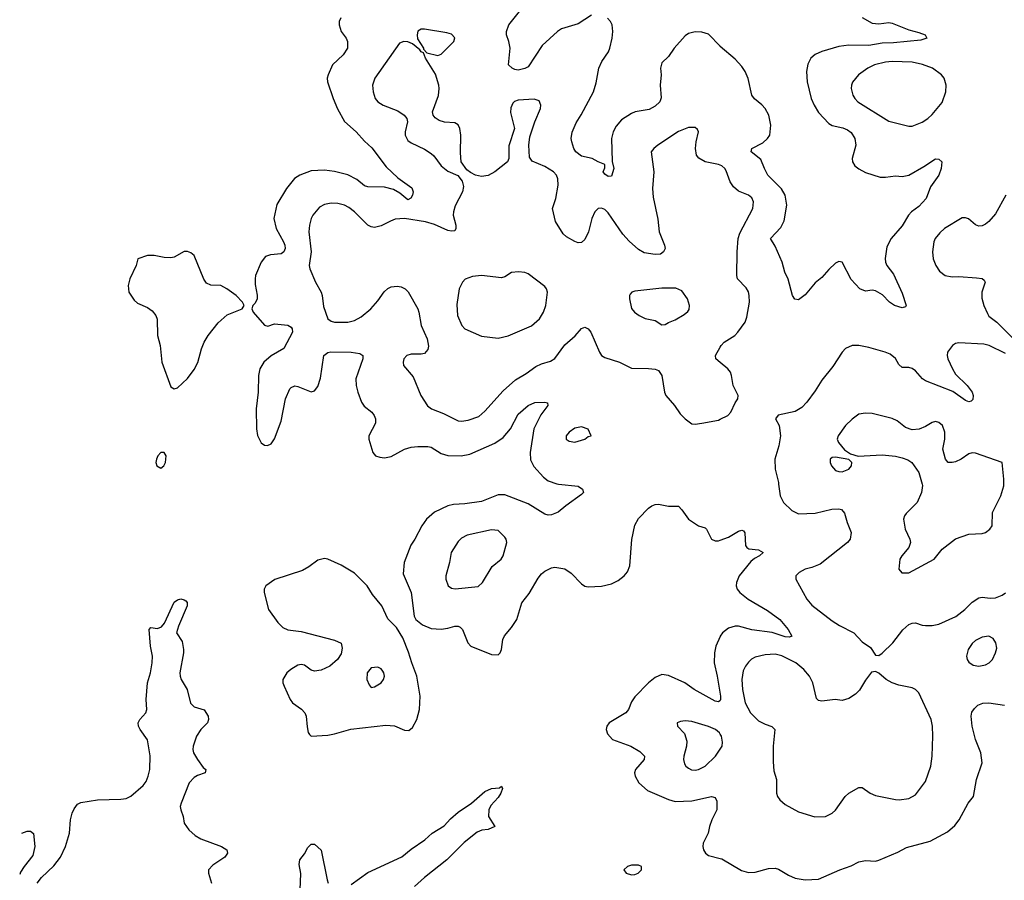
# Model space of a CAD drawing. Header units: inches. Extents: x 1834610 to 2027685, y 642842 to 774116.
# Tile 32 of 256: x 1835805 to 1841702, y 677627 to 682781. Entities that reach past the tile are written whole.
import ezdxf

# ---------------------------------------------------------------- set-up
doc = ezdxf.new("R2010")
doc.units = ezdxf.units.IN
doc.header["$MEASUREMENT"] = 0
for name, color, linetype in [('B8637', 7, 'Continuous'), ('B8638', 7, 'Continuous'), ('B8647', 7, 'Continuous'), ('B8648', 7, 'Continuous')]:
    doc.layers.add(name, color=color, linetype=linetype)

msp = doc.modelspace()

# ---------------------------------------------------------------- linework, layer by layer
at = {"layer": 'B8637', "color": 5}
for points, elevation in [([(1839031.8, 680000), (1839150, 679988), (1839176.3, 679970), (1839180.7, 679950), (1839170, 679937.2), (1839075.5, 679870), (1839030, 679831.8), (1838990, 679816.3), (1838970, 679814.7), (1838950, 679820.5), (1838850, 679881.4), (1838710, 679936.1), (1838670, 679935), (1838570, 679895.2), (1838470, 679881), (1838402.9, 679877.1), (1838370, 679869.8), (1838290, 679831.4), (1838241, 679790), (1838212.8, 679750), (1838171.5, 679670), (1838146.4, 679633.6), (1838107.2, 679530), (1838101.8, 679461.8), (1838150.3, 679350), (1838166.7, 679210), (1838177.6, 679190), (1838216.8, 679156.8), (1838270, 679135.4), (1838330, 679131.4), (1838370, 679136.9), (1838410, 679148.7), (1838430, 679148.4), (1838442.6, 679142.6), (1838456.4, 679130), (1838488, 679050), (1838507.7, 679030), (1838630, 678979.5), (1838670, 678978), (1838682, 678990), (1838689.7, 679010.3), (1838698.5, 679070), (1838709, 679091), (1838750, 679140.4), (1838781.7, 679190), (1838811.6, 679288.4), (1838855.9, 679344.1), (1838910, 679437.1), (1838930, 679462.4), (1838950, 679478.7), (1838990, 679498), (1839010, 679501.6), (1839070, 679491.7), (1839107.1, 679467.1), (1839170, 679402), (1839190, 679388.9), (1839210, 679384), (1839290, 679387.9), (1839350, 679402.2), (1839390, 679421.8), (1839425.7, 679450), (1839444.9, 679475.1), (1839458.3, 679510), (1839471.8, 679668.2), (1839490, 679754.8), (1839510, 679793.4), (1839570, 679855.5), (1839590, 679870.5), (1839610, 679878.4), (1839630, 679879.5), (1839690, 679868.2), (1839750, 679867.3), (1839770, 679846.8), (1839810, 679790.7), (1839870, 679750.7), (1839910, 679737.3), (1839918.8, 679730), (1839947.7, 679670), (1839970, 679659.3), (1839990, 679661.1), (1840000, 679664.6)], 520), ([(1835910, 677611), (1835936.2, 677643.8), (1836010, 677713.4), (1836050, 677766.8), (1836078.4, 677830), (1836103.7, 677910), (1836109.6, 677990), (1836119.5, 678030), (1836130, 678056), (1836150, 678082.8), (1836170, 678093.4), (1836271, 678109), (1836410, 678112.3), (1836442, 678118), (1836470, 678131.4), (1836544.5, 678195.5), (1836562, 678218), (1836575, 678250), (1836584.1, 678290), (1836586.9, 678373.1), (1836570, 678467.6), (1836526.3, 678530), (1836515.9, 678550), (1836515.3, 678570), (1836524.5, 678590), (1836560.3, 678630), (1836565.7, 678650), (1836562.1, 678710), (1836569.9, 678810), (1836589, 678870), (1836598.5, 678930), (1836599.4, 678970), (1836588.8, 679028.8), (1836580.5, 679130), (1836590, 679141.3), (1836630, 679135.8), (1836654.3, 679145.7), (1836671.9, 679168.1), (1836730, 679292.3), (1836750, 679306.5), (1836770, 679313), (1836790, 679307.8), (1836800, 679300), (1836807.7, 679290), (1836808.3, 679270), (1836755.2, 679150), (1836743.6, 679110), (1836777.1, 679057.1), (1836786.2, 679010), (1836786.4, 678990), (1836764.5, 678870), (1836765.6, 678850), (1836772, 678830), (1836807.5, 678770), (1836827.6, 678687.6), (1836850, 678666), (1836910, 678647.4), (1836933.8, 678610), (1836935.6, 678590), (1836930, 678569.6), (1836890, 678529.7), (1836863.2, 678490), (1836843.1, 678430), (1836841.5, 678410), (1836846.7, 678390), (1836869.1, 678350), (1836903.5, 678303.5), (1836919.3, 678290), (1836918.4, 678281.6), (1836914.8, 678270), (1836870, 678255.5), (1836850, 678243.7), (1836818.9, 678210), (1836770.9, 678090), (1836766.7, 678070), (1836769.2, 678050), (1836783.5, 678010), (1836790.2, 677970), (1836817.4, 677930), (1836856.5, 677896.5), (1836890, 677876.5), (1837014.4, 677830), (1837044.4, 677810), (1837048.5, 677790), (1837034.1, 677765.9), (1836961.1, 677718.9), (1836935.5, 677690), (1836935.5, 677670), (1836954, 677610)], 480), ([(1840000, 679088.3), (1839974, 679030), (1839966.4, 678990), (1839964.1, 678930), (1839982.7, 678850), (1840000, 678742.5)], 520), ([(1840000, 678704.8), (1839998.4, 678701.6), (1839990, 678695.1), (1839970, 678700.3), (1839843.5, 678770), (1839788, 678810), (1839690, 678854.2), (1839650, 678859.4), (1839610, 678841.8), (1839570, 678809.8), (1839490, 678725.7), (1839470, 678696.3), (1839450.2, 678650), (1839434.4, 678630), (1839335.6, 678570), (1839322, 678550), (1839317.8, 678530), (1839325, 678505), (1839355.8, 678470), (1839464.9, 678430), (1839518.6, 678398.6), (1839546, 678370), (1839544.6, 678350), (1839492.8, 678290), (1839488, 678270), (1839490.2, 678250), (1839513.8, 678210), (1839565.6, 678165.6), (1839690, 678110.2), (1839730, 678098.8), (1839830, 678103.2), (1839948.8, 678128.8), (1839970, 678123), (1839981.1, 678101.1), (1839980.3, 678050), (1839950, 677989.2), (1839935.8, 677950), (1839928.2, 677910), (1839898.8, 677850), (1839896, 677830), (1839901, 677810), (1839911.3, 677790), (1839930, 677776), (1840000, 677758.5)], 520), ([(1840000, 678502.7), (1839995.6, 678510), (1839971.6, 678530), (1839930, 678548.4), (1839830, 678578.7), (1839790, 678582.9), (1839762.5, 678577.5), (1839742, 678570), (1839744.7, 678550), (1839785.5, 678505.5), (1839800.5, 678460.5), (1839799.1, 678430), (1839781.7, 678370), (1839780.3, 678350), (1839785.7, 678325.7), (1839794, 678310), (1839810, 678298), (1839829.1, 678289.1), (1839850, 678287.6), (1839870, 678290.4), (1839910, 678310.4), (1839972.6, 678370), (1840000, 678412.7)], 540), ([(1837790, 677603.1), (1837890, 677674), (1838092.6, 677767.4), (1838150, 677814), (1838230.5, 677869.5), (1838275.1, 677910), (1838346.2, 677953.8), (1838384.4, 677995.6), (1838430, 678035.3), (1838509.8, 678090.2), (1838590, 678158.4), (1838630, 678176.3), (1838678, 678182), (1838690, 678192), (1838696.9, 678176.9), (1838686.8, 678150), (1838670, 678123.7), (1838625.7, 678074.3), (1838614.6, 678050), (1838612.2, 678010), (1838651, 677950), (1838610, 677932), (1838572.9, 677927.1), (1838544, 677916), (1838466.7, 677853.3), (1838362.6, 677750), (1838230, 677644.4), (1838169, 677590)], 480), ([(1835817.7, 677909.6), (1835850, 677921.6), (1835870, 677922), (1835888.1, 677908.1), (1835895.8, 677830), (1835883.7, 677776.3), (1835830.8, 677710), (1835810, 677675.3), (1835804.7, 677662.1)], 480), ([(1837484.5, 677570), (1837488.4, 677668.4), (1837478.7, 677721.3), (1837481.6, 677750), (1837510, 677784.9), (1837530, 677823), (1837550, 677843.8), (1837570, 677843.8), (1837610, 677806.8), (1837647.1, 677630), (1837652.6, 677610)], 480)]:
    msp.add_lwpolyline(points, dxfattribs=dict(at, elevation=elevation))
for points, elevation in [([(1838630, 679726), (1838485.1, 679694.9), (1838450, 679676.2), (1838430, 679657), (1838388.9, 679590), (1838379.5, 679530), (1838357.4, 679450), (1838357, 679430), (1838370.4, 679390.4), (1838390, 679377.1), (1838412.1, 679372.1), (1838550, 679387.2), (1838577.6, 679410), (1838633.6, 679506.4), (1838689.2, 679550), (1838700.9, 679570), (1838722.9, 679650), (1838718.4, 679670), (1838710, 679682.7), (1838670, 679722.9)], 540), ([(1837630, 679554), (1837590, 679545.1), (1837536.2, 679503.8), (1837497.7, 679482.3), (1837331.9, 679428.1), (1837278, 679390), (1837268, 679370), (1837268.2, 679350), (1837294.9, 679250), (1837350, 679172), (1837381.4, 679141.4), (1837410, 679127.5), (1837490, 679117.1), (1837690, 679064.4), (1837730, 679046.8), (1837736.5, 679016.5), (1837730, 678982.9), (1837707.6, 678950), (1837661.3, 678910), (1837610, 678885.6), (1837570, 678879.7), (1837550, 678886.6), (1837510, 678916.4), (1837490, 678920.4), (1837470, 678914.7), (1837427.7, 678890), (1837404.9, 678870), (1837381.6, 678830), (1837381.6, 678810), (1837388.4, 678790), (1837424.4, 678710), (1837439.5, 678690), (1837492.9, 678652.9), (1837513.1, 678630), (1837519.6, 678610), (1837525.9, 678545.8), (1837533.2, 678513.2), (1837540.5, 678500.5), (1837550.8, 678490.8), (1837650, 678496.9), (1837690, 678505.2), (1837788.2, 678531.8), (1837997.3, 678557.3), (1838050, 678552), (1838110, 678527.3), (1838135.1, 678524.9), (1838158, 678542), (1838184, 678590), (1838199.3, 678650), (1838203.7, 678730), (1838183.4, 678850), (1838152.9, 678930), (1838134.2, 678994.2), (1838098.8, 679078.8), (1838061.1, 679141.1), (1838010, 679192.7), (1837974, 679270), (1837918.6, 679338.6), (1837885.3, 679390), (1837810, 679467.2), (1837730, 679514.7), (1837650, 679551.1)], 520), ([(1837950, 678903.7), (1837910, 678899.5), (1837885.3, 678870), (1837883.1, 678830), (1837897.1, 678797.1), (1837910, 678782.8), (1837930, 678784.9), (1837969.6, 678810.4), (1837983.7, 678830), (1837989.4, 678850), (1837986.6, 678870), (1837980.1, 678880.1), (1837970, 678892.7)], 540), ([(1839510, 677718), (1839470, 677717), (1839444.7, 677710), (1839422.8, 677690), (1839438, 677670), (1839470, 677660.5), (1839490, 677663), (1839508.7, 677670), (1839529, 677690), (1839528.7, 677710)], 520)]:
    msp.add_lwpolyline(points, close=True, dxfattribs=dict(at, elevation=elevation))
at = {"layer": 'B8638', "color": 5}
for points, elevation in [([(1837727.6, 682792.4), (1837719, 682770), (1837718, 682750), (1837731, 682711), (1837760.8, 682670), (1837767.9, 682650), (1837768.9, 682610), (1837742.6, 682570), (1837678.9, 682510), (1837651.4, 682450), (1837647.1, 682430), (1837648, 682410), (1837681.8, 682310), (1837707.9, 682247.9), (1837750, 682172), (1837820.8, 682110), (1837870, 682052.9), (1837913.9, 682013.8), (1837999.4, 681899.4), (1838070, 681834.7), (1838153.7, 681773.7), (1838160.9, 681750), (1838156.5, 681730), (1838147.7, 681712.2), (1838130, 681701.7), (1838081.8, 681741.8), (1838043.5, 681763.5), (1837990, 681777.5), (1837890, 681779.8), (1837870, 681786.6), (1837823.9, 681823.9), (1837770, 681852.2), (1837690, 681872), (1837630, 681880.2), (1837550, 681875.9), (1837482, 681850), (1837450, 681829.7), (1837401.8, 681770), (1837345.5, 681674.5), (1837327.6, 681590), (1837341.1, 681530), (1837384.8, 681450), (1837393.1, 681430), (1837395.2, 681410), (1837386.3, 681390), (1837370, 681379.8), (1837307.1, 681372.9), (1837277.5, 681362.5), (1837251.3, 681330), (1837217.6, 681250), (1837214.4, 681230), (1837214.7, 681194.7), (1837227.7, 681132.3), (1837227.3, 681110), (1837215.5, 681084.5), (1837201, 681070), (1837196, 681050), (1837202.8, 681030), (1837270, 680950.8), (1837290, 680945.5), (1837330, 680960.5), (1837410, 680952), (1837430, 680940.5), (1837437, 680930), (1837439.5, 680910), (1837387.1, 680812.9), (1837310, 680768.5), (1837267.9, 680730), (1837243.5, 680690), (1837235.6, 680650), (1837233.8, 680550), (1837221.5, 680450), (1837223.6, 680330), (1837230, 680291.3), (1837250, 680247.7), (1837270, 680233.4), (1837289.3, 680230.7), (1837310, 680241), (1837330, 680271), (1837370, 680376), (1837397.7, 680510), (1837423.6, 680570), (1837430, 680578), (1837451.9, 680588.1), (1837470, 680585.3), (1837550, 680552.7), (1837570, 680558), (1837590, 680584), (1837606.6, 680633.4), (1837627.1, 680770), (1837650, 680788.9), (1837668.8, 680791.2), (1837790.8, 680790.8), (1837842.6, 680782.6), (1837859.3, 680770), (1837860.3, 680750), (1837818, 680630), (1837820.3, 680590), (1837829, 680550), (1837851.6, 680490), (1837867.1, 680467.1), (1837914, 680430), (1837928.5, 680410), (1837935.3, 680390), (1837935.6, 680364.4), (1837895.8, 680290), (1837895.3, 680270), (1837918.9, 680190), (1837935.5, 680170), (1837961.1, 680161.1), (1837990, 680157.7), (1838030, 680164.8), (1838110, 680210.1), (1838150, 680221.1), (1838190, 680225.4), (1838250, 680225.4), (1838270, 680220.8), (1838330, 680183.9), (1838370, 680171.1), (1838449.8, 680170.2), (1838500.5, 680179.5), (1838650, 680244.7), (1838700.5, 680279.5), (1838745, 680330), (1838790, 680418.9), (1838850, 680470.3), (1838890, 680488.9), (1838950.3, 680490.3), (1838966.4, 680486.4), (1838968, 680470), (1838925.1, 680414.9), (1838883.2, 680330), (1838861.2, 680190), (1838864.4, 680144.5), (1838885, 680105), (1838942.1, 680042.1), (1838970, 680018.9), (1839021.1, 680001.1), (1839031.8, 680000)], 520), ([(1839230, 682809), (1839150, 682757.1), (1839050, 682726.3), (1839025.2, 682710), (1838933.3, 682626.7), (1838850, 682498.7), (1838830, 682488.2), (1838790, 682479.5), (1838770, 682482), (1838754, 682490), (1838733.2, 682510), (1838742.3, 682610), (1838735.3, 682650), (1838721, 682690), (1838720.4, 682710), (1838735.1, 682750), (1838799.1, 682830)], 520), ([(1840000, 682621.7), (1839930, 682694.7), (1839890, 682706.2), (1839850, 682708.2), (1839810, 682698.3), (1839790, 682684.7), (1839724.2, 682610), (1839690, 682561.6), (1839650, 682522), (1839643.5, 682490), (1839647.6, 682450), (1839640.2, 682390), (1839647.1, 682312.9), (1839639, 682290), (1839610, 682263.1), (1839575.7, 682244.3), (1839491.3, 682228.7), (1839470, 682220.2), (1839410, 682181.1), (1839377.1, 682142.9), (1839359.8, 682110), (1839350.1, 682070), (1839352.7, 681932.7), (1839363.7, 681890), (1839350, 681844), (1839330, 681842), (1839310, 681856), (1839299.5, 681870), (1839310, 681894), (1839310, 681914), (1839270, 681929.3), (1839234, 681950), (1839170, 681964.4), (1839135.8, 681990), (1839122.7, 682010), (1839110.9, 682050), (1839107.2, 682070), (1839112.9, 682107.1), (1839137.3, 682162.7), (1839168.3, 682211.7), (1839241.2, 682350), (1839257.3, 682402.7), (1839274.1, 682490), (1839291.9, 682530), (1839330.8, 682589.2), (1839338.7, 682610), (1839353, 682670), (1839357.4, 682710), (1839353.1, 682750), (1839343.1, 682770), (1839324.7, 682790)], 520), ([(1840000, 681910.3), (1839990, 681914.8), (1839910, 681929.8), (1839871.4, 681951.4), (1839859.3, 681970), (1839852.9, 682010), (1839856, 682050), (1839869.4, 682110), (1839864.1, 682124.1), (1839850, 682135.1), (1839810, 682134.7), (1839750, 682111.2), (1839627.7, 682030), (1839602, 682010), (1839587.7, 681990), (1839602.3, 681870), (1839595, 681770), (1839598.2, 681718.2), (1839627.1, 681587.1), (1839635.5, 681510), (1839667.2, 681430), (1839670.2, 681410), (1839660.9, 681390), (1839643.1, 681376.9), (1839610, 681374.2), (1839545.6, 681385.6), (1839510, 681404.4), (1839454.8, 681454.8), (1839417.1, 681497.1), (1839330, 681624.7), (1839310, 681645.1), (1839290, 681652.2), (1839270, 681649.7), (1839249.1, 681630), (1839231.5, 681590), (1839211.3, 681510), (1839190, 681465.6), (1839170, 681446.6), (1839150, 681445.7), (1839130, 681453.3), (1839080.3, 681480.3), (1839059.6, 681499.6), (1839013.4, 681573.4), (1838995.8, 681650), (1839016.4, 681710), (1839029.7, 681789.7), (1839027.3, 681827.3), (1839019.7, 681850), (1839001.6, 681870), (1838950, 681902.7), (1838874.3, 681934.3), (1838857.2, 681957.2), (1838853.3, 682030), (1838859.7, 682080.3), (1838889.5, 682170), (1838923.6, 682250), (1838925.1, 682270), (1838915.8, 682295.8), (1838885.8, 682305.8), (1838790, 682299.7), (1838769, 682291), (1838758.7, 682281.3), (1838745.7, 682254.3), (1838744.7, 682224.7), (1838767.7, 682130), (1838735.2, 682024.8), (1838734, 681950), (1838727.3, 681930), (1838650, 681869.6), (1838610, 681847.3), (1838570, 681842.9), (1838535.3, 681850), (1838505.1, 681865.1), (1838482.9, 681882.9), (1838449.7, 681929.6), (1838444.4, 681984.4), (1838447.1, 682090), (1838441.3, 682130), (1838431.1, 682151.1), (1838410, 682163.6), (1838350, 682168.2), (1838317.7, 682177.7), (1838292.7, 682192.7), (1838280.7, 682210), (1838276.9, 682230), (1838312.4, 682327.6), (1838317.2, 682370), (1838314.5, 682390), (1838294.3, 682454.3), (1838235.6, 682550), (1838223.2, 682583.2), (1838210, 682587.8), (1838201.1, 682601.1), (1838156.8, 682636.8), (1838130, 682647.7), (1838104.7, 682650), (1838080.4, 682639.6), (1837932.4, 682430), (1837917.6, 682390), (1837921.3, 682350), (1837934.4, 682310), (1837949.2, 682289.2), (1837980.7, 682270), (1838070, 682235.6), (1838106.7, 682210), (1838123.1, 682190), (1838127, 682170), (1838114, 682110), (1838114.4, 682090), (1838130, 682057.3), (1838150, 682043), (1838230, 682006), (1838270, 681980.4), (1838285.8, 681965.8), (1838330, 681906.4), (1838370, 681874.9), (1838428.5, 681848.5), (1838454.6, 681814.6), (1838462, 681782), (1838457.6, 681750), (1838413.9, 681666.1), (1838402.8, 681630), (1838401.8, 681610), (1838416.5, 681550), (1838416.9, 681530), (1838410, 681516.2), (1838390, 681514.7), (1838370, 681519.3), (1838290, 681553.8), (1838235.1, 681570), (1838109.4, 681590.6), (1838054.3, 681585.7), (1838024.8, 681575.2), (1837970, 681545.7), (1837930, 681537.6), (1837910, 681541), (1837890.8, 681550.8), (1837810, 681631.2), (1837776.9, 681656.9), (1837750, 681671), (1837710, 681679.7), (1837670, 681682), (1837630, 681674.7), (1837600.8, 681659.2), (1837561.3, 681610), (1837550.3, 681589.7), (1837540.3, 681550), (1837537, 681510), (1837551.3, 681391.3), (1837538.9, 681310), (1837542, 681290), (1837577.4, 681210), (1837610.2, 681150.2), (1837616.5, 681130), (1837624.1, 681064.1), (1837650.4, 680990), (1837670, 680975.3), (1837690.2, 680970.2), (1837769.7, 680970.3), (1837810, 680978.9), (1837850, 681001.1), (1837908, 681050), (1837950, 681097), (1837987.8, 681152.2), (1838010, 681171.6), (1838030, 681180.8), (1838064.8, 681184.8), (1838090, 681180.9), (1838112.7, 681170), (1838131.1, 681151.1), (1838189.1, 681050), (1838196.1, 681030), (1838208.3, 680950), (1838245.4, 680870), (1838253.4, 680826.6), (1838250, 680806), (1838230, 680782.4), (1838210, 680777.4), (1838150, 680778.7), (1838122.8, 680770), (1838105.5, 680750), (1838101.6, 680730), (1838104.4, 680710), (1838162.3, 680642.3), (1838207.4, 680530), (1838247.9, 680467.9), (1838271.5, 680451.6), (1838343.4, 680423.4), (1838430, 680379.5), (1838450, 680376.5), (1838490, 680382.3), (1838554.9, 680405.1), (1838590, 680435.8), (1838701, 680559), (1838775, 680625), (1838838.1, 680661.9), (1838895.6, 680704.4), (1838930, 680720.2), (1838984.4, 680735.6), (1839010, 680751.4), (1839070, 680834.2), (1839131.8, 680888.2), (1839170, 680932.2), (1839190, 680940.4), (1839210, 680930.4), (1839225.7, 680910), (1839278, 680790), (1839290, 680770.8), (1839310, 680757.3), (1839398, 680730), (1839470, 680694.9), (1839570, 680692.4), (1839610, 680688), (1839630, 680680.5), (1839650.3, 680650), (1839666.4, 680550), (1839674.9, 680530), (1839726.4, 680470), (1839760.8, 680420.8), (1839790, 680390.5), (1839830, 680361.6), (1839850, 680358.4), (1839890, 680365.3), (1839990, 680383.1), (1840000, 680387.9)], 540), ([(1840000, 680728.2), (1839974, 680750), (1839971.6, 680770), (1840000, 680819.5)], 540)]:
    msp.add_lwpolyline(points, dxfattribs=dict(at, elevation=elevation))
for points, elevation in [([(1838230, 682725.1), (1838210, 682725.1), (1838190, 682711.6), (1838184.7, 682690), (1838186.9, 682666.9), (1838223.8, 682610), (1838223.8, 682603.8), (1838242.8, 682582.8), (1838310, 682566), (1838330, 682575.5), (1838404.5, 682650), (1838410, 682673.2), (1838390, 682695.1), (1838363.3, 682703.3)], 540), ([(1836810, 681392.7), (1836790, 681392.7), (1836730, 681359.3), (1836710, 681356), (1836670, 681358), (1836610, 681369.4), (1836570.6, 681369.4), (1836512, 681350), (1836502, 681310), (1836463.8, 681230), (1836454.4, 681190), (1836459.3, 681150), (1836490, 681100.7), (1836510, 681083.8), (1836570, 681058.4), (1836597.2, 681037.2), (1836620.3, 681010), (1836627.6, 680987.6), (1836630.3, 680890), (1836645.3, 680830), (1836656.5, 680730), (1836710, 680582), (1836730, 680571.3), (1836750, 680576), (1836810, 680632.7), (1836850, 680685.5), (1836871.4, 680728.6), (1836892.9, 680810), (1836909.8, 680850), (1836933.5, 680890), (1836993.8, 680966.2), (1837047.1, 681012.9), (1837138, 681050), (1837149, 681070), (1837139.3, 681090), (1837100.5, 681130), (1837045.6, 681170), (1837010, 681188.5), (1836950, 681191.8), (1836923.5, 681203.5), (1836907.9, 681227.9), (1836850, 681369), (1836830, 681385.2)], 520), ([(1838792.1, 681272.1), (1838750, 681267.3), (1838710, 681241.6), (1838690, 681235.1), (1838570, 681249.7), (1838516.2, 681243.8), (1838472.2, 681227.8), (1838456.3, 681210), (1838437.1, 681170), (1838423.9, 681076.1), (1838426.4, 681010), (1838453.4, 680950), (1838471, 680930), (1838570, 680885.5), (1838670, 680874.9), (1838730, 680888.4), (1838870, 680948.2), (1838918, 680990), (1838942, 681030), (1838956.2, 681070), (1838965.1, 681150), (1838959.6, 681170), (1838950, 681183.7), (1838850, 681259.5), (1838830, 681267)], 560), ([(1839733.6, 681173.6), (1839650, 681173.3), (1839490, 681154.5), (1839470.6, 681149.4), (1839461.6, 681138.4), (1839457.3, 681130), (1839458, 681110), (1839470, 681051), (1839488, 681030), (1839514, 681010), (1839550, 680992.4), (1839610, 680980.4), (1839650, 680954), (1839670, 680954.8), (1839690, 680968), (1839730, 680983), (1839784.8, 681015.2), (1839807, 681033), (1839814.2, 681045.8), (1839817, 681070), (1839804.5, 681110), (1839770, 681157.2)], 560), ([(1839170, 680342), (1839130, 680334), (1839094.8, 680310), (1839077.3, 680290), (1839077.3, 680270), (1839096.7, 680256.7), (1839130, 680250.4), (1839170, 680263.1), (1839189.2, 680270), (1839210, 680285.5), (1839228, 680290), (1839208.7, 680328.7)], 540), ([(1836670, 680188.7), (1836650, 680188.7), (1836631.3, 680170), (1836624, 680150), (1836620.7, 680130), (1836626, 680110), (1836650, 680096), (1836668.7, 680110), (1836677.2, 680130), (1836681.2, 680170)], 520)]:
    msp.add_lwpolyline(points, close=True, dxfattribs=dict(at, elevation=elevation))
at = {"layer": 'B8647', "color": 5}
for points, elevation in [([(1840350.4, 680000), (1840359, 679930), (1840380.3, 679890), (1840430, 679842.3), (1840470, 679821.8), (1840570, 679826.1), (1840669.4, 679849.4), (1840710, 679852.1), (1840727.2, 679847.2), (1840745.6, 679825.6), (1840760.2, 679770), (1840785.5, 679710), (1840779.6, 679670), (1840763.1, 679650), (1840599, 679521), (1840550, 679499.8), (1840510, 679489.7), (1840473, 679470), (1840453.4, 679450), (1840453, 679430), (1840519.6, 679310), (1840550, 679274), (1840670, 679182), (1840714.1, 679154.1), (1840800.4, 679110), (1840850, 679054.9), (1840900.9, 679020.9), (1840930, 678976), (1840950, 678974), (1840970, 678988), (1841033.3, 679050), (1841093.5, 679126.5), (1841130, 679159.5), (1841150, 679167.2), (1841170, 679168.7), (1841210, 679155.3), (1841230, 679153.4), (1841270, 679153.1), (1841310, 679160.3), (1841412.3, 679207.7), (1841466, 679250), (1841510, 679293.4), (1841550, 679318.8), (1841570, 679322.8), (1841616.8, 679316.8), (1841650, 679319.1), (1841690, 679334.9), (1841710, 679348.4)], 540), ([(1841209.9, 680000), (1841212.1, 679992.1), (1841206.4, 679950), (1841179.5, 679890), (1841115.1, 679824.9), (1841103.8, 679810), (1841098.4, 679790), (1841107.8, 679730), (1841136.2, 679670), (1841139.2, 679650), (1841130, 679620.7), (1841088.2, 679570), (1841077.1, 679550), (1841070.7, 679490.7), (1841088.2, 679468.2), (1841130, 679468.2), (1841281.2, 679550), (1841329.8, 679610.2), (1841410, 679671.6), (1841490, 679700.3), (1841570, 679704), (1841590, 679710.3), (1841615.1, 679730), (1841629.7, 679750.3), (1841631.1, 679830), (1841682, 679930), (1841698.5, 679990), (1841698.8, 680000)], 560), ([(1840000, 679664.6), (1840050, 679682), (1840110, 679718.7), (1840130, 679724.9), (1840139.5, 679719.5), (1840148.2, 679708.2), (1840152.3, 679632.3), (1840160.6, 679620.6), (1840172, 679612), (1840230, 679606.7), (1840258, 679590), (1840236.4, 679570), (1840205.8, 679554.2), (1840183.6, 679536.4), (1840114.6, 679450), (1840097.1, 679410), (1840095.5, 679390), (1840102, 679370), (1840118.4, 679350), (1840167, 679310), (1840283.4, 679243.4), (1840358, 679190), (1840407.6, 679130), (1840430.3, 679089.7), (1840416.3, 679083.7), (1840390, 679084.6), (1840310.6, 679110.6), (1840190, 679127.2), (1840110, 679148.4), (1840090, 679149.1), (1840050, 679137.5), (1840013.6, 679110), (1840000.7, 679090), (1840000, 679088.3)], 520), ([(1840000, 678742.5), (1840002, 678730), (1840002.6, 678710), (1840000, 678704.8)], 520), ([(1840000, 677758.5), (1840010, 677756), (1840126.9, 677686.9), (1840170, 677673.4), (1840210, 677676.3), (1840290, 677697.1), (1840330, 677699.3), (1840350, 677693), (1840410, 677658), (1840450, 677640.5), (1840510, 677630.5), (1840590, 677633.4), (1840717.2, 677690), (1840785.3, 677714.7), (1840830, 677738.4), (1840870, 677746), (1840930, 677742), (1840950, 677747.7), (1841064.9, 677795.1), (1841117, 677823), (1841257.7, 677862.3), (1841362.6, 677917.4), (1841405.4, 677954.6), (1841432, 677990), (1841485.6, 678090), (1841518, 678130), (1841536.3, 678230), (1841569.7, 678330), (1841561.7, 678390), (1841529.7, 678470), (1841509.7, 678550), (1841503.7, 678610), (1841506.8, 678633.2), (1841523, 678657), (1841543.9, 678676.1), (1841572.5, 678687.5), (1841609.8, 678690.2), (1841703.5, 678676.5)], 520), ([(1840000, 678412.7), (1840011.1, 678430), (1840014.1, 678454.2), (1840007.6, 678490), (1840000, 678502.7)], 540)]:
    msp.add_lwpolyline(points, dxfattribs=dict(at, elevation=elevation))
at = {"layer": 'B8647', "color": 5, "elevation": 540}
for points in [[(1841610, 679089.5), (1841570, 679082.4), (1841530, 679062.6), (1841510, 679046), (1841485.3, 679010), (1841475.3, 678970), (1841479.5, 678950), (1841490, 678933.4), (1841515.8, 678915.8), (1841550, 678908.9), (1841590, 678917.6), (1841610.9, 678929.1), (1841631.5, 678950), (1841649.6, 678990), (1841656.6, 679016.6), (1841652, 679050), (1841635.6, 679075.6)], [(1840330, 678981.1), (1840270, 678978.2), (1840210, 678963.1), (1840188.4, 678951.6), (1840170, 678933.6), (1840151.1, 678908.9), (1840138.2, 678881.8), (1840129.3, 678830.7), (1840134.2, 678770), (1840149.3, 678690), (1840181.5, 678630), (1840230, 678583.1), (1840270, 678562), (1840308.6, 678548.6), (1840327.7, 678530), (1840317.4, 678430), (1840316.9, 678336.9), (1840322.3, 678282.3), (1840337.6, 678230), (1840338, 678150), (1840343.1, 678130), (1840358, 678110), (1840390, 678081.6), (1840470, 678036.4), (1840567.1, 678007.1), (1840630, 678008.4), (1840671.1, 678028.9), (1840690, 678048), (1840749.7, 678130), (1840770, 678148.9), (1840830, 678183.1), (1840850, 678182.4), (1840899.1, 678150), (1840930, 678136), (1841049.6, 678110.4), (1841071.8, 678108.2), (1841130, 678117.1), (1841170, 678139.3), (1841230, 678218), (1841261, 678310), (1841269.7, 678370), (1841274.7, 678490), (1841272.2, 678550), (1841263.5, 678590), (1841190, 678749.7), (1841170.9, 678770), (1841150, 678780.2), (1841070, 678796.2), (1841030.6, 678810.6), (1840993.6, 678830), (1840950, 678867.6), (1840930, 678878.4), (1840907.2, 678872.8), (1840870, 678826.6), (1840833.9, 678766.1), (1840810, 678742.9), (1840770, 678716.2), (1840730, 678703.7), (1840689.4, 678709.4), (1840610, 678700.5), (1840590, 678704.5), (1840576.9, 678716.9), (1840554.5, 678810), (1840535.6, 678850), (1840502.2, 678890), (1840454, 678930), (1840370, 678971.6)]]:
    msp.add_lwpolyline(points, close=True, dxfattribs=at)
at = {"layer": 'B8648', "color": 5}
for points, elevation in [([(1840850, 682794.3), (1840910, 682761.3), (1840950, 682756.5), (1841010, 682763.5), (1841030, 682760.2), (1841130, 682719.6), (1841190, 682705.3), (1841227.3, 682690), (1841237.3, 682670), (1841201.1, 682658.9), (1841037.4, 682642.6), (1840970, 682640.1), (1840890, 682626.9), (1840770, 682628.1), (1840710, 682619.9), (1840610, 682591.4), (1840570, 682572.5), (1840544, 682550), (1840525.6, 682514.4), (1840517.1, 682470), (1840520.9, 682410), (1840546, 682310), (1840563, 682270), (1840590, 682224.4), (1840650, 682160.2), (1840670, 682148.4), (1840733.9, 682133.9), (1840762.5, 682122.5), (1840784.7, 682104.7), (1840807.6, 682070), (1840811.8, 682030), (1840790.2, 681950), (1840792.6, 681930), (1840806, 681906), (1840830, 681888), (1840870, 681866.9), (1840958.7, 681838.7), (1840990, 681837.8), (1841050, 681845.7), (1841090, 681842.6), (1841130, 681850.3), (1841219, 681901), (1841290, 681947.7), (1841310, 681946.8), (1841326.8, 681930), (1841324.4, 681890), (1841310.5, 681850.5), (1841260.4, 681779.6), (1841233.4, 681710), (1841190, 681662.6), (1841145.3, 681630), (1841128.7, 681610), (1841090, 681547.6), (1841023.8, 681470), (1840999, 681421), (1840988.9, 681351.1), (1840990.4, 681330), (1840998.7, 681310), (1841037.8, 681257.8), (1841090, 681144), (1841113.4, 681070), (1841110, 681062), (1841090, 681056.2), (1841043.7, 681070), (1841014, 681090), (1840973.2, 681133.2), (1840930, 681157), (1840910, 681161.2), (1840870, 681156), (1840837.2, 681170), (1840784.9, 681224.9), (1840730, 681328.7), (1840710, 681334), (1840690, 681324), (1840650, 681285.2), (1840610, 681237.2), (1840570, 681206), (1840510, 681132.7), (1840470, 681104), (1840447.2, 681107.2), (1840432.7, 681130), (1840407.7, 681227.7), (1840387.3, 681270), (1840371.8, 681330), (1840330, 681424), (1840301.2, 681470), (1840363.3, 681536.7), (1840384.4, 681575.6), (1840400.2, 681670), (1840389.1, 681730), (1840367.4, 681767.4), (1840286.5, 681850), (1840264.7, 681890), (1840244.5, 681944.5), (1840186.6, 681990), (1840189.6, 682010), (1840256, 682044), (1840284.4, 682070), (1840296.8, 682090), (1840304, 682150), (1840291.9, 682210), (1840269.9, 682249.9), (1840250, 682272), (1840206.5, 682306.5), (1840190, 682329.6), (1840168.6, 682428.6), (1840149.8, 682470), (1840130, 682500.4), (1840090, 682544.5), (1840000.8, 682620.8), (1840000, 682621.7)], 520), ([(1840000, 680819.5), (1840006, 680830), (1840023.5, 680850), (1840088, 680890), (1840106, 680910), (1840149.7, 680970), (1840160, 681000), (1840175, 681090), (1840173.6, 681130), (1840170.5, 681150.4), (1840156, 681176), (1840104.2, 681230), (1840099.7, 681250), (1840102.2, 681390), (1840108.5, 681470), (1840116.9, 681503.1), (1840195.8, 681650), (1840199.7, 681690), (1840190, 681715.1), (1840169.7, 681729.7), (1840110, 681753.3), (1840079.4, 681779.4), (1840060.3, 681810), (1840036.3, 681876.3), (1840028.2, 681890), (1840010, 681905.7), (1840000, 681910.3)], 540), ([(1841710.3, 681730), (1841650, 681619.5), (1841610, 681571.8), (1841590, 681556.2), (1841570, 681546), (1841550, 681545.2), (1841530, 681553.2), (1841487.7, 681587.7), (1841470, 681594.5), (1841450, 681593.6), (1841343.7, 681530), (1841315.3, 681504.7), (1841288.8, 681470), (1841280.3, 681450), (1841271.4, 681390), (1841276.1, 681350), (1841291.7, 681310), (1841314.2, 681274.2), (1841347.3, 681250), (1841390, 681240.3), (1841430, 681243.7), (1841535.9, 681235.9), (1841570.3, 681230.3), (1841582, 681222), (1841588.2, 681210), (1841567.4, 681150), (1841567.3, 681112.7), (1841578.9, 681070), (1841601, 681021), (1841610, 681005.5), (1841657.3, 680970), (1841790, 680836.3)], 540), ([(1841710, 680781.2), (1841610.9, 680830.9), (1841578.9, 680838.9), (1841430, 680846.8), (1841410, 680842.2), (1841390.7, 680829.3), (1841362.2, 680790), (1841359.4, 680770), (1841364.4, 680750), (1841390.9, 680690), (1841410, 680658.5), (1841479.6, 680590), (1841508.9, 680550), (1841514.6, 680530), (1841513.1, 680506.9), (1841503.8, 680496.2), (1841490, 680493.3), (1841470, 680500.9), (1841394.1, 680554.1), (1841230, 680617.8), (1841212.4, 680630), (1841170, 680677.6), (1841150, 680692.9), (1841130, 680698), (1841090, 680697.6), (1841070, 680717), (1841050, 680753), (1841017.5, 680777.5), (1840989.3, 680790), (1840890, 680817.8), (1840830, 680830.9), (1840790, 680830.9), (1840750, 680811.2), (1840730.2, 680789.8), (1840675.6, 680704.4), (1840610, 680622.9), (1840570, 680557.6), (1840519.3, 680490), (1840490, 680459.5), (1840450, 680434.5), (1840346.7, 680413.3), (1840330.8, 680390), (1840353.4, 680350), (1840361.6, 680290), (1840352, 680230), (1840326.7, 680150), (1840328.9, 680090), (1840349.2, 680009.2), (1840350.4, 680000)], 540), ([(1840000, 680387.9), (1840046.6, 680410), (1840063.6, 680430), (1840090, 680486.8), (1840106.6, 680510), (1840107, 680530), (1840077.4, 680590), (1840068.7, 680650), (1840061.5, 680670), (1840045.4, 680690), (1840000, 680728.2)], 540), ([(1841698.8, 680000), (1841699.7, 680030), (1841689.3, 680129.3), (1841530, 680185.1), (1841510, 680186.3), (1841490, 680181.6), (1841444, 680150), (1841410, 680134.3), (1841390, 680128.4), (1841365.2, 680130), (1841349.7, 680149.7), (1841334.7, 680210), (1841346.6, 680270), (1841346.3, 680310), (1841331.2, 680351.2), (1841309.5, 680369.5), (1841290, 680375.1), (1841270, 680369.5), (1841230, 680344.7), (1841191.3, 680328.7), (1841150, 680325.4), (1841110, 680338.7), (1841059.4, 680379.4), (1841030, 680393.3), (1840910, 680423.6), (1840870, 680425.1), (1840830, 680418.4), (1840790, 680389.6), (1840750, 680351.8), (1840706.7, 680290), (1840700.3, 680270), (1840708.7, 680250), (1840745.5, 680205.5), (1840780.5, 680180.5), (1840826.7, 680166.7), (1840970, 680175.8), (1841050, 680168.2), (1841090, 680157.1), (1841124.7, 680144.7), (1841148.6, 680128.6), (1841190.7, 680070), (1841209.9, 680000)], 560)]:
    msp.add_lwpolyline(points, dxfattribs=dict(at, elevation=elevation))
for points, elevation in [([(1841030, 682531.6), (1840990, 682526.4), (1840924.9, 682510), (1840885.5, 682490), (1840828, 682450), (1840793.5, 682406.5), (1840786, 682390), (1840784.4, 682370), (1840794.9, 682330), (1840806, 682310), (1840825.5, 682290), (1841010, 682174.4), (1841130, 682143), (1841150, 682143), (1841210, 682167), (1841244.5, 682190), (1841270, 682212.7), (1841330, 682285.5), (1841351.1, 682350), (1841353.7, 682390), (1841341.3, 682430), (1841326, 682450), (1841272, 682490), (1841212.4, 682512.4), (1841150, 682526.2)], 540), ([(1840690, 680160.7), (1840670, 680159.3), (1840658.8, 680150), (1840658.8, 680130), (1840667.3, 680110), (1840690, 680082), (1840710, 680074.9), (1840730, 680074.4), (1840770, 680088.8), (1840787.3, 680110), (1840789.4, 680129.4), (1840770, 680146.6)], 560)]:
    msp.add_lwpolyline(points, close=True, dxfattribs=dict(at, elevation=elevation))

doc.saveas('drawing.dxf')
